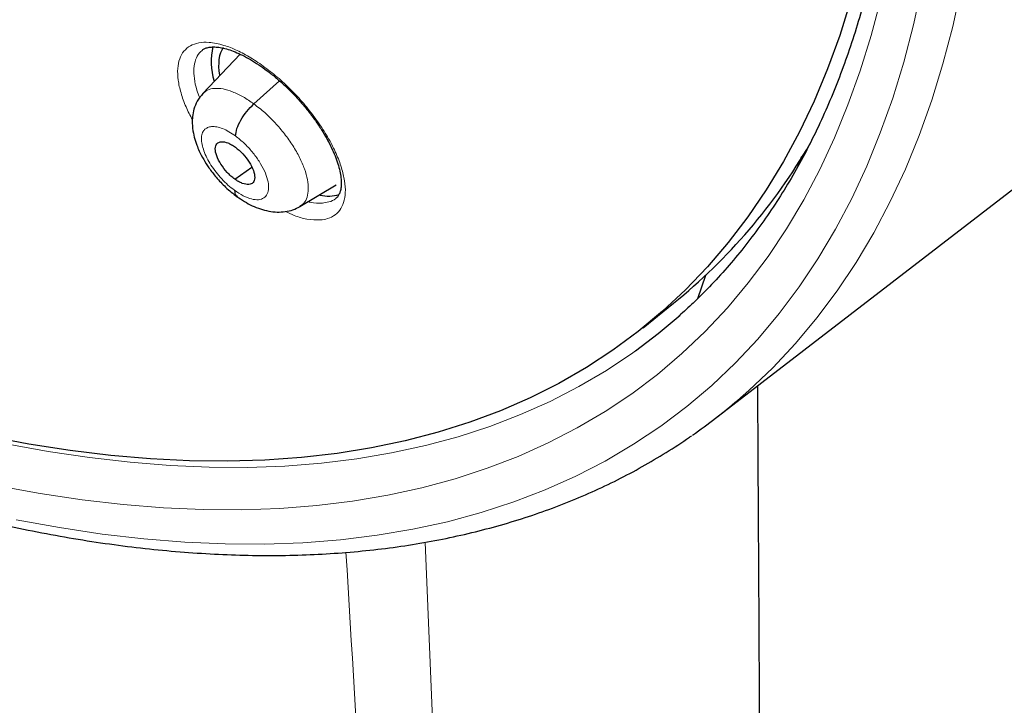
# Model space of a CAD drawing. Header units: millimetres. Extents: x 8 to 2427, y 12 to 2587.
# Tile 28 of 154: x 2269 to 2286, y 814 to 826. Entities that reach past the tile are written whole.
import ezdxf

# ---------------------------------------------------------------- set-up
doc = ezdxf.new("R2010")
doc.units = ezdxf.units.MM

msp = doc.modelspace()

# ---------------------------------------------------------------- linework, layer by layer
at = {"color": 7, "linetype": 'Continuous', "lineweight": 30}
for p, q in [((2272.564, 825.218), (2271.931, 824.548)), ((2272.801, 824.369), (2273.236, 824.764)), ((2280.677, 819.005), (2288.021, 824.66)), ((2282.2, 823.518), (2282.137, 823.456)), ((2272.474, 823.086), (2272.764, 823.288)), ((2273.586, 822.619), (2274.204, 822.988)), ((2280.509, 821.444), (2280.372, 821.044)), ((2279.441, 820.551), (2279.961, 820.968))]:
    msp.add_line(p, q, dxfattribs=at)
at = {"color": 252, "linetype": 'Continuous', "lineweight": 0}
for p, q in [((2282.135, 823.388), (2282.061, 823.314)), ((2275.726, 816.89), (2279.326, 729.117))]:
    msp.add_line(p, q, dxfattribs=at)
at = {"color": 252, "linetype": 'Continuous', "lineweight": 0, "flags": 128}
for points in [[(2268.745, 817.274), (2269.484, 817.139), (2270.211, 817.03), (2270.924, 816.948), (2271.624, 816.892), (2272.309, 816.862), (2272.981, 816.859), (2273.637, 816.882), (2274.277, 816.932), (2274.902, 817.009), (2275.511, 817.111), (2276.103, 817.24), (2276.677, 817.395), (2277.234, 817.577), (2277.773, 817.784), (2278.294, 818.017), (2278.797, 818.276), (2279.28, 818.561), (2279.744, 818.87), (2280.188, 819.205), (2280.613, 819.565), (2281.017, 819.949), (2281.4, 820.358), (2281.763, 820.791), (2282.105, 821.248), (2282.426, 821.728), (2282.725, 822.231), (2283.002, 822.757), (2283.258, 823.306), (2283.491, 823.876), (2283.703, 824.469), (2283.892, 825.082), (2284.058, 825.717), (2284.202, 826.371)], [(2284.873, 826.353), (2284.727, 825.692), (2284.559, 825.051), (2284.368, 824.431), (2284.155, 823.833), (2283.919, 823.257), (2283.661, 822.703), (2283.38, 822.172), (2283.078, 821.663), (2282.755, 821.178), (2282.409, 820.717), (2282.043, 820.28), (2281.655, 819.867), (2281.247, 819.479), (2281.055, 819.311)], [(2283.497, 826.162), (2283.333, 825.538), (2283.147, 824.934), (2282.939, 824.351), (2282.709, 823.789), (2282.457, 823.25), (2282.184, 822.732), (2281.89, 822.237), (2281.575, 821.764), (2281.238, 821.315), (2280.881, 820.889), (2280.504, 820.487), (2280.106, 820.108), (2279.688, 819.754), (2279.251, 819.425), (2278.794, 819.12), (2278.319, 818.84), (2277.825, 818.585), (2277.312, 818.356), (2276.781, 818.152), (2276.233, 817.973), (2275.668, 817.821), (2275.085, 817.694), (2274.486, 817.593), (2273.872, 817.518), (2273.241, 817.468), (2272.595, 817.445), (2271.935, 817.449), (2271.26, 817.478), (2270.572, 817.533), (2269.87, 817.614), (2269.155, 817.721), (2268.427, 817.854)], [(2268.571, 818.572), (2269.29, 818.44), (2269.996, 818.335), (2270.69, 818.254), (2271.371, 818.2), (2272.038, 818.171), (2272.69, 818.168), (2273.328, 818.191), (2273.952, 818.239), (2274.559, 818.313), (2275.151, 818.413), (2275.727, 818.539), (2276.285, 818.69), (2276.827, 818.866), (2277.352, 819.068), (2277.858, 819.294), (2278.347, 819.546), (2278.817, 819.823), (2279.268, 820.124), (2279.313, 820.156)]]:
    msp.add_lwpolyline(points, dxfattribs=at)
at = {"color": 7, "linetype": 'Continuous', "lineweight": 30, "flags": 128}
for points in [[(2282.984, 826.127), (2282.798, 825.537), (2282.59, 824.968), (2282.36, 824.419), (2282.11, 823.892), (2281.838, 823.387), (2281.545, 822.904), (2281.231, 822.443), (2280.897, 822.006), (2280.543, 821.591), (2280.169, 821.199), (2279.774, 820.832), (2279.361, 820.488), (2278.928, 820.168), (2278.476, 819.872), (2278.005, 819.601), (2277.517, 819.355), (2277.01, 819.134), (2276.485, 818.937), (2275.944, 818.766), (2275.385, 818.62), (2274.81, 818.5), (2274.219, 818.405), (2273.612, 818.335), (2272.99, 818.291), (2272.353, 818.273), (2271.701, 818.28), (2271.036, 818.313), (2270.357, 818.372), (2269.665, 818.456), (2268.96, 818.565), (2268.243, 818.7)], [(2279.313, 820.156), (2279.7, 820.45), (2280.074, 820.765)]]:
    msp.add_lwpolyline(points, dxfattribs=at)
at = {"color": 7, "linetype": 'Continuous', "lineweight": 30}
for centre, radius, start, end in [((2273.123, 825.091), 1.053, 165.8217, 198.4321), ((2273.791, 828.611), 9.822, 308.9151, 329.9414), ((2274.071, 823.383), 0.587, 256.3465, 288.1384), ((2274.692, 826.778), 9.81, 304.7666, 310.4354)]:
    msp.add_arc(centre, radius, start, end, dxfattribs=at)
msp.add_ellipse((2273.291, 824.212), major_axis=(-0.95, 1.188), ratio=0.453301, start_param=0.134962, end_param=0.685033, dxfattribs=at)
for points, knots in [([(2288.05, 824.676), (2288.127, 824.736), (2288.278, 824.854), (2288.481, 825.021), (2288.661, 825.175), (2288.818, 825.314), (2288.964, 825.447), (2289.097, 825.573), (2289.223, 825.696), (2289.345, 825.818), (2289.474, 825.951), (2289.606, 826.092), (2289.734, 826.233), (2289.849, 826.364), (2289.951, 826.484), (2290.068, 826.624), (2290.199, 826.787), (2290.346, 826.978), (2290.489, 827.173), (2290.631, 827.373), (2290.77, 827.579), (2290.905, 827.789), (2291.037, 828.003), (2291.166, 828.222), (2291.297, 828.456), (2291.436, 828.717), (2291.585, 829.013), (2291.744, 829.351), (2291.901, 829.715), (2292.049, 830.084), (2292.177, 830.434), (2292.278, 830.73), (2292.356, 830.972), (2292.412, 831.158), (2292.46, 831.321), (2292.504, 831.478), (2292.555, 831.666), (2292.618, 831.91), (2292.692, 832.219), (2292.78, 832.626), (2292.874, 833.122), (2292.966, 833.696), (2293.042, 834.288), (2293.096, 834.828), (2293.132, 835.31), (2293.157, 835.73), (2293.173, 836.143), (2293.182, 836.529), (2293.185, 836.868), (2293.185, 837.138), (2293.182, 837.345), (2293.18, 837.497), (2293.177, 837.636), (2293.173, 837.782), (2293.167, 837.955), (2293.158, 838.189), (2293.143, 838.494), (2293.12, 838.875), (2293.089, 839.291), (2293.046, 839.794), (2292.987, 840.358), (2292.914, 840.955), (2292.839, 841.5), (2292.763, 841.994), (2292.686, 842.464), (2292.591, 842.999), (2292.469, 843.633), (2292.31, 844.393), (2292.12, 845.221), (2291.897, 846.118), (2291.646, 847.048), (2291.367, 848.006), (2291.061, 848.987), (2290.716, 850.028), (2290.356, 851.043), (2289.993, 852.013), (2289.644, 852.908), (2289.287, 853.782), (2288.881, 854.741), (2288.425, 855.774), (2287.92, 856.87), (2287.424, 857.903), (2286.942, 858.871), (2286.491, 859.749), (2286.072, 860.541), (2285.689, 861.25), (2285.327, 861.905), (2284.975, 862.531), (2284.613, 863.161), (2284.223, 863.827), (2283.786, 864.56), (2283.296, 865.364), (2282.748, 866.24), (2282.156, 867.165), (2281.517, 868.138), (2280.851, 869.125), (2280.161, 870.121), (2279.45, 871.122), (2278.701, 872.148), (2277.926, 873.183), (2277.134, 874.211), (2276.331, 875.228), (2275.415, 876.358), (2274.381, 877.594), (2273.226, 878.929), (2272.054, 880.236), (2270.886, 881.493), (2269.725, 882.699), (2268.574, 883.856), (2267.624, 884.779), (2266.896, 885.468), (2266.409, 885.922), (2265.967, 886.328), (2265.572, 886.687), (2265.223, 887), (2264.921, 887.268), (2264.666, 887.493), (2264.459, 887.674), (2264.298, 887.814), (2264.191, 887.907), (2264.107, 887.979), (2264.016, 888.058), (2263.88, 888.175), (2263.699, 888.33), (2263.482, 888.514), (2263.24, 888.717), (2262.898, 889.003), (2262.443, 889.379), (2261.863, 889.851), (2261.228, 890.356), (2260.554, 890.881), (2259.871, 891.4), (2259.172, 891.92), (2258.474, 892.427), (2257.783, 892.915), (2257.139, 893.359), (2256.543, 893.761), (2255.984, 894.129), (2255.449, 894.473), (2254.928, 894.802), (2254.452, 895.095), (2254.018, 895.357), (2253.629, 895.588), (2253.372, 895.737), (2253.246, 895.81)], [0, 0, 0, 0, 0.004217, 0.008284, 0.012222, 0.015958, 0.01932, 0.022303, 0.025139, 0.027883, 0.031143, 0.034732, 0.038073, 0.041127, 0.043894, 0.046373, 0.050715, 0.054906, 0.059201, 0.0636, 0.068057, 0.072537, 0.07702, 0.081477, 0.086091, 0.091338, 0.09724, 0.103711, 0.111091, 0.117983, 0.124387, 0.130251, 0.133986, 0.137258, 0.140065, 0.142547, 0.145406, 0.149865, 0.155135, 0.161218, 0.17036, 0.179656, 0.189007, 0.198414, 0.204715, 0.211041, 0.217366, 0.223116, 0.228044, 0.232152, 0.234803, 0.236946, 0.238693, 0.240738, 0.243203, 0.246088, 0.250688, 0.256067, 0.262071, 0.267955, 0.27676, 0.285026, 0.291949, 0.298442, 0.304505, 0.31033, 0.319235, 0.32889, 0.339294, 0.350445, 0.362341, 0.373565, 0.385378, 0.397777, 0.410764, 0.421374, 0.431885, 0.442021, 0.451783, 0.465081, 0.47762, 0.4894, 0.500423, 0.51069, 0.519368, 0.527422, 0.534852, 0.541716, 0.548808, 0.556382, 0.564437, 0.573854, 0.583853, 0.594433, 0.605593, 0.617333, 0.628507, 0.64016, 0.652283, 0.664542, 0.676776, 0.688985, 0.701169, 0.717883, 0.734551, 0.751176, 0.767759, 0.783481, 0.799167, 0.814819, 0.821947, 0.828453, 0.834332, 0.839584, 0.844209, 0.848206, 0.851574, 0.854314, 0.856426, 0.857908, 0.858562, 0.859727, 0.86151, 0.863912, 0.866858, 0.870031, 0.873396, 0.88028, 0.88785, 0.896108, 0.905054, 0.914095, 0.922694, 0.932262, 0.941216, 0.949553, 0.957275, 0.964407, 0.97131, 0.978091, 0.98475, 0.989898, 0.995058, 1, 1, 1, 1]), ([(2244.982, 888.435), (2245.104, 888.364), (2245.46, 888.158), (2246.05, 887.805), (2246.754, 887.37), (2247.46, 886.921), (2248.168, 886.456), (2248.877, 885.977), (2249.588, 885.483), (2250.3, 884.975), (2251.012, 884.452), (2251.724, 883.916), (2252.437, 883.367), (2253.149, 882.803), (2253.86, 882.227), (2254.57, 881.638), (2255.278, 881.037), (2255.985, 880.423), (2256.689, 879.798), (2257.391, 879.161), (2258.09, 878.512), (2258.785, 877.853), (2259.478, 877.183), (2260.166, 876.502), (2260.85, 875.812), (2261.529, 875.111), (2262.203, 874.402), (2262.873, 873.683), (2263.536, 872.956), (2264.194, 872.22), (2264.846, 871.477), (2265.491, 870.726), (2266.129, 869.967), (2266.76, 869.202), (2267.384, 868.43), (2268, 867.652), (2268.608, 866.869), (2269.207, 866.079), (2269.798, 865.285), (2270.38, 864.487), (2270.953, 863.684), (2271.517, 862.877), (2272.071, 862.067), (2272.614, 861.253), (2273.148, 860.437), (2273.671, 859.619), (2274.183, 858.799), (2274.684, 857.977), (2275.174, 857.155), (2275.652, 856.331), (2276.119, 855.508), (2276.574, 854.684), (2277.016, 853.861), (2277.446, 853.039), (2277.864, 852.219), (2278.269, 851.4), (2278.661, 850.583), (2279.04, 849.768), (2279.405, 848.957), (2279.757, 848.149), (2280.095, 847.344), (2280.42, 846.544), (2280.73, 845.748), (2281.027, 844.957), (2281.309, 844.172), (2281.576, 843.392), (2281.83, 842.618), (2282.068, 841.85), (2282.292, 841.089), (2282.501, 840.336), (2282.695, 839.59), (2282.874, 838.852), (2283.038, 838.122), (2283.187, 837.401), (2283.321, 836.689), (2283.439, 835.986), (2283.543, 835.293), (2283.631, 834.61), (2283.703, 833.937), (2283.76, 833.275), (2283.802, 832.624), (2283.829, 831.984), (2283.84, 831.356), (2283.836, 830.74), (2283.817, 830.136), (2283.782, 829.544), (2283.733, 828.966), (2283.668, 828.4), (2283.588, 827.847), (2283.492, 827.308), (2283.382, 826.783), (2283.257, 826.271), (2283.118, 825.774), (2282.963, 825.291), (2282.794, 824.823), (2282.61, 824.369), (2282.411, 823.929), (2282.198, 823.505), (2281.97, 823.096), (2281.727, 822.703), (2281.471, 822.324), (2281.199, 821.962), (2280.914, 821.615), (2280.614, 821.284), (2280.329, 820.996), (2280.138, 820.825), (2280.057, 820.753)], [0, 0, 0, 0, 0.005089, 0.014752, 0.024417, 0.034083, 0.043751, 0.053419, 0.063089, 0.07276, 0.082433, 0.092106, 0.10178, 0.111456, 0.121132, 0.130809, 0.140487, 0.150166, 0.159845, 0.169525, 0.179206, 0.188888, 0.19857, 0.208252, 0.217935, 0.227618, 0.237302, 0.246986, 0.25667, 0.266355, 0.27604, 0.285725, 0.29541, 0.305095, 0.31478, 0.324465, 0.33415, 0.343836, 0.353521, 0.363206, 0.37289, 0.382575, 0.392259, 0.401943, 0.411627, 0.42131, 0.430993, 0.440675, 0.450357, 0.460038, 0.469719, 0.479399, 0.489078, 0.498757, 0.508435, 0.518112, 0.527788, 0.537463, 0.547137, 0.556811, 0.566483, 0.576154, 0.585823, 0.595492, 0.605159, 0.614825, 0.624489, 0.634152, 0.643814, 0.653473, 0.663132, 0.672789, 0.682444, 0.692097, 0.701749, 0.7114, 0.721049, 0.730697, 0.740343, 0.749989, 0.759634, 0.769278, 0.778922, 0.788566, 0.79821, 0.807856, 0.817503, 0.827153, 0.836806, 0.846464, 0.856127, 0.865797, 0.875475, 0.885163, 0.894862, 0.904574, 0.9143, 0.924042, 0.933801, 0.943578, 0.953373, 0.963187, 0.97302, 0.982868, 0.992731, 1, 1, 1, 1]), ([(2251.423, 825.692), (2251.66, 825.518), (2252.139, 825.167), (2252.861, 824.655), (2253.589, 824.152), (2254.315, 823.664), (2255.041, 823.191), (2255.764, 822.733), (2256.486, 822.29), (2257.205, 821.862), (2257.922, 821.45), (2258.636, 821.054), (2259.347, 820.674), (2260.055, 820.31), (2260.758, 819.963), (2261.458, 819.632), (2262.153, 819.318), (2262.843, 819.02), (2263.528, 818.74), (2264.208, 818.477), (2264.882, 818.231), (2265.55, 818.003), (2266.212, 817.792), (2266.867, 817.599), (2267.515, 817.424), (2268.157, 817.266), (2268.79, 817.127), (2269.416, 817.005), (2270.034, 816.902), (2270.643, 816.817), (2271.244, 816.751), (2271.836, 816.703), (2272.418, 816.673), (2272.991, 816.661), (2273.554, 816.668), (2274.106, 816.694), (2274.648, 816.738), (2275.18, 816.8), (2275.7, 816.881), (2276.209, 816.98), (2276.706, 817.097), (2277.191, 817.233), (2277.664, 817.386), (2278.125, 817.557), (2278.573, 817.747), (2279.008, 817.953), (2279.43, 818.177), (2279.838, 818.42), (2280.117, 818.598), (2280.257, 818.699), (2280.27, 818.708)], [0, 0, 0, 0, 0.02076, 0.042043, 0.063329, 0.084617, 0.105907, 0.127201, 0.148497, 0.169796, 0.191098, 0.212404, 0.233712, 0.255024, 0.276339, 0.297657, 0.318979, 0.340304, 0.361631, 0.382962, 0.404296, 0.425632, 0.446971, 0.468311, 0.489652, 0.510993, 0.532334, 0.553673, 0.575008, 0.596339, 0.617663, 0.63898, 0.660285, 0.681578, 0.702856, 0.724115, 0.745354, 0.766569, 0.787758, 0.808917, 0.830046, 0.851143, 0.872206, 0.893235, 0.914232, 0.935197, 0.956134, 0.977045, 0.997936, 1, 1, 1, 1]), ([(2271.922, 825.289), (2271.935, 825.298), (2271.959, 825.316), (2272.017, 825.334), (2272.089, 825.343), (2272.176, 825.34), (2272.274, 825.324), (2272.387, 825.292), (2272.509, 825.246), (2272.64, 825.184), (2272.777, 825.107), (2272.919, 825.015), (2273.062, 824.911), (2273.205, 824.794), (2273.346, 824.666), (2273.483, 824.53), (2273.615, 824.386), (2273.738, 824.237), (2273.852, 824.084), (2273.955, 823.93), (2274.046, 823.778), (2274.124, 823.628), (2274.187, 823.484), (2274.236, 823.348), (2274.27, 823.222), (2274.289, 823.108), (2274.294, 823.009), (2274.288, 822.926), (2274.271, 822.858), (2274.246, 822.808), (2274.225, 822.778), (2274.206, 822.766), (2274.201, 822.762)], [0, 0, 0, 0, 0.035523, 0.069164, 0.105119, 0.135952, 0.168917, 0.20179, 0.235085, 0.2684, 0.302382, 0.336568, 0.370665, 0.405304, 0.439876, 0.474453, 0.509365, 0.544009, 0.578634, 0.613497, 0.647903, 0.682191, 0.71666, 0.750436, 0.783905, 0.817579, 0.850432, 0.882798, 0.916355, 0.950493, 0.986358, 1, 1, 1, 1]), ([(2271.93, 824.547), (2271.896, 824.505), (2271.83, 824.425), (2271.776, 824.287), (2271.751, 824.16), (2271.745, 824.02), (2271.762, 823.881), (2271.795, 823.755), (2271.83, 823.654), (2271.873, 823.55), (2271.94, 823.421), (2272.037, 823.27), (2272.161, 823.11), (2272.323, 822.935), (2272.447, 822.837), (2272.513, 822.785)], [0, 0, 0, 0, 0.085285, 0.160682, 0.226362, 0.282754, 0.371575, 0.439515, 0.476306, 0.530111, 0.609403, 0.685577, 0.776076, 0.880802, 1, 1, 1, 1]), ([(2272.487, 823.822), (2272.493, 823.862), (2272.503, 823.942), (2272.574, 824.093), (2272.676, 824.245), (2272.759, 824.328), (2272.801, 824.369)], [0, 0, 0, 0, 0.250322, 0.500285, 0.749727, 1, 1, 1, 1]), ([(2272.474, 823.086), (2272.452, 823.103), (2272.408, 823.137), (2272.324, 823.221), (2272.233, 823.34), (2272.158, 823.485), (2272.134, 823.61), (2272.161, 823.698), (2272.24, 823.732), (2272.333, 823.715), (2272.418, 823.676), (2272.462, 823.646), (2272.484, 823.631)], [0, 0, 0, 0, 0.062839, 0.125541, 0.250833, 0.375535, 0.500019, 0.624484, 0.749172, 0.874464, 0.937166, 1, 1, 1, 1]), ([(2272.484, 823.631), (2272.506, 823.614), (2272.55, 823.58), (2272.633, 823.496), (2272.725, 823.377), (2272.8, 823.232), (2272.823, 823.107), (2272.796, 823.018), (2272.718, 822.985), (2272.624, 823.002), (2272.54, 823.041), (2272.496, 823.071), (2272.474, 823.086)], [0, 0, 0, 0, 0.062838, 0.125541, 0.250832, 0.375534, 0.500018, 0.624484, 0.749172, 0.874463, 0.937165, 1, 1, 1, 1]), ([(2272.471, 822.896), (2272.473, 822.861), (2272.477, 822.812), (2272.509, 822.797), (2272.519, 822.793)], [0, 0, 0, 0, 0.713461, 1, 1, 1, 1]), ([(2272.51, 822.79), (2272.596, 822.733), (2272.771, 822.617), (2273.008, 822.543), (2273.197, 822.521), (2273.336, 822.528), (2273.469, 822.558), (2273.549, 822.599), (2273.589, 822.62)], [0, 0, 0, 0, 0.244103, 0.493766, 0.620572, 0.747683, 0.874366, 1, 1, 1, 1]), ([(2282.266, 733.573), (2282.266, 733.605), (2282.263, 733.773), (2282.258, 734.058), (2282.252, 734.407), (2282.248, 734.69), (2282.244, 734.907), (2282.242, 735.061), (2282.24, 735.17), (2282.238, 735.303), (2282.235, 735.497), (2282.23, 735.771), (2282.225, 736.104), (2282.219, 736.497), (2282.211, 736.952), (2282.203, 737.463), (2282.194, 738.028), (2282.186, 738.547), (2282.179, 739.006), (2282.173, 739.395), (2282.167, 739.8), (2282.161, 740.213), (2282.155, 740.584), (2282.15, 740.892), (2282.147, 741.128), (2282.144, 741.324), (2282.141, 741.483), (2282.139, 741.633), (2282.136, 741.809), (2282.133, 742.038), (2282.129, 742.32), (2282.124, 742.633), (2282.118, 743.05), (2282.111, 743.544), (2282.102, 744.127), (2282.094, 744.689), (2282.086, 745.225), (2282.079, 745.704), (2282.073, 746.13), (2282.068, 746.467), (2282.065, 746.726), (2282.062, 746.918), (2282.059, 747.088), (2282.057, 747.252), (2282.055, 747.43), (2282.051, 747.695), (2282.046, 748.056), (2282.04, 748.509), (2282.033, 748.998), (2282.026, 749.516), (2282.018, 750.058), (2282.011, 750.613), (2282.004, 751.118), (2281.998, 751.569), (2281.993, 751.966), (2281.987, 752.362), (2281.982, 752.753), (2281.977, 753.121), (2281.973, 753.452), (2281.969, 753.726), (2281.967, 753.949), (2281.964, 754.143), (2281.961, 754.346), (2281.958, 754.585), (2281.955, 754.869), (2281.95, 755.237), (2281.944, 755.679), (2281.938, 756.181), (2281.932, 756.691), (2281.925, 757.21), (2281.919, 757.736), (2281.912, 758.269), (2281.906, 758.8), (2281.9, 759.249), (2281.896, 759.602), (2281.893, 759.856), (2281.89, 760.075), (2281.888, 760.261), (2281.886, 760.413), (2281.885, 760.537), (2281.883, 760.668), (2281.881, 760.838), (2281.878, 761.075), (2281.875, 761.375), (2281.871, 761.716), (2281.865, 762.206), (2281.858, 762.8), (2281.85, 763.49), (2281.842, 764.167), (2281.836, 764.749), (2281.83, 765.251), (2281.826, 765.64), (2281.822, 766), (2281.819, 766.285), (2281.816, 766.492), (2281.815, 766.644), (2281.813, 766.791), (2281.811, 766.987), (2281.808, 767.254), (2281.804, 767.598), (2281.8, 767.993), (2281.795, 768.435), (2281.791, 768.841), (2281.787, 769.199), (2281.784, 769.481), (2281.781, 769.737), (2281.779, 769.952), (2281.777, 770.15), (2281.775, 770.36), (2281.772, 770.61), (2281.769, 770.902), (2281.766, 771.224), (2281.762, 771.56), (2281.759, 771.896), (2281.756, 772.222), (2281.752, 772.552), (2281.749, 772.889), (2281.745, 773.303), (2281.74, 773.796), (2281.734, 774.345), (2281.729, 774.871), (2281.725, 775.336), (2281.721, 775.74), (2281.718, 776.048), (2281.716, 776.274), (2281.714, 776.432), (2281.712, 776.594), (2281.711, 776.786), (2281.708, 777.034), (2281.704, 777.466), (2281.699, 778.042), (2281.693, 778.613), (2281.69, 779.03), (2281.687, 779.301), (2281.685, 779.545), (2281.683, 779.76), (2281.681, 779.945), (2281.679, 780.124), (2281.678, 780.319), (2281.676, 780.56), (2281.673, 780.838), (2281.67, 781.138), (2281.668, 781.44), (2281.665, 781.735), (2281.662, 782.069), (2281.659, 782.434), (2281.655, 782.811), (2281.653, 783.136), (2281.651, 783.369), (2281.649, 783.536), (2281.648, 783.674), (2281.646, 783.844), (2281.645, 784.053), (2281.642, 784.296), (2281.64, 784.609), (2281.637, 784.963), (2281.634, 785.334), (2281.631, 785.657), (2281.628, 785.948), (2281.626, 786.223), (2281.624, 786.496), (2281.622, 786.773), (2281.619, 787.123), (2281.615, 787.556), (2281.611, 788.068), (2281.607, 788.598), (2281.6, 789.417), (2281.592, 790.408), (2281.582, 791.645), (2281.573, 792.882), (2281.563, 794.109), (2281.554, 795.326), (2281.545, 796.594), (2281.538, 797.62), (2281.533, 798.301), (2281.531, 798.524), (2281.53, 798.704), (2281.529, 798.877), (2281.527, 799.078), (2281.526, 799.319), (2281.524, 799.605), (2281.521, 799.935), (2281.519, 800.31), (2281.516, 800.721), (2281.513, 801.167), (2281.51, 801.563), (2281.508, 801.88), (2281.506, 802.091), (2281.505, 802.257), (2281.504, 802.396), (2281.503, 802.532), (2281.502, 802.686), (2281.501, 802.862), (2281.5, 803.106), (2281.498, 803.418), (2281.495, 803.793), (2281.493, 804.179), (2281.49, 804.606), (2281.487, 805.073), (2281.483, 805.579), (2281.48, 806.069), (2281.477, 806.522), (2281.475, 806.92), (2281.472, 807.275), (2281.47, 807.62), (2281.468, 807.989), (2281.466, 808.365), (2281.463, 808.737), (2281.461, 809.097), (2281.459, 809.467), (2281.456, 809.841), (2281.454, 810.195), (2281.452, 810.508), (2281.451, 810.767), (2281.449, 811), (2281.448, 811.263), (2281.446, 811.589), (2281.443, 811.989), (2281.441, 812.433), (2281.438, 812.845), (2281.436, 813.211), (2281.434, 813.528), (2281.432, 813.851), (2281.43, 814.172), (2281.429, 814.456), (2281.427, 814.686), (2281.426, 814.858), (2281.426, 815.006), (2281.425, 815.158), (2281.424, 815.337), (2281.422, 815.568), (2281.421, 815.854), (2281.419, 816.192), (2281.417, 816.548), (2281.414, 816.995), (2281.411, 817.508), (2281.408, 818.075), (2281.405, 818.589), (2281.403, 819.049), (2281.401, 819.366), (2281.4, 819.531), (2281.4, 819.561)], [0, 0, 0, 0, 0.001083, 0.005881, 0.00993, 0.013227, 0.015733, 0.017514, 0.018591, 0.019526, 0.022151, 0.025339, 0.02909, 0.033736, 0.039028, 0.044955, 0.051517, 0.058714, 0.063023, 0.067532, 0.072241, 0.077151, 0.081923, 0.085144, 0.08789, 0.09016, 0.091955, 0.093418, 0.09541, 0.098072, 0.101406, 0.105229, 0.108966, 0.115935, 0.122412, 0.12929, 0.135506, 0.141061, 0.145992, 0.150309, 0.152803, 0.155033, 0.157, 0.158722, 0.160716, 0.163208, 0.167961, 0.173292, 0.178961, 0.184971, 0.191321, 0.197814, 0.204296, 0.208908, 0.213515, 0.218116, 0.222712, 0.227125, 0.230968, 0.234226, 0.2367, 0.238717, 0.24098, 0.24376, 0.247057, 0.250871, 0.256583, 0.262422, 0.268349, 0.274366, 0.280472, 0.286667, 0.292952, 0.29895, 0.302292, 0.305239, 0.307791, 0.309948, 0.311709, 0.313074, 0.314271, 0.316255, 0.319004, 0.322519, 0.326712, 0.330883, 0.339575, 0.347409, 0.354901, 0.363164, 0.367672, 0.372389, 0.376728, 0.380203, 0.382325, 0.383918, 0.385503, 0.387429, 0.390768, 0.3948, 0.399412, 0.404539, 0.410182, 0.413567, 0.417007, 0.420005, 0.422499, 0.424487, 0.426909, 0.429809, 0.433188, 0.437098, 0.441006, 0.444914, 0.448812, 0.452347, 0.456423, 0.460568, 0.46676, 0.473593, 0.479708, 0.485104, 0.489787, 0.493799, 0.495844, 0.497662, 0.49931, 0.501477, 0.504361, 0.507946, 0.516542, 0.524444, 0.527866, 0.531055, 0.533898, 0.536393, 0.538541, 0.540365, 0.542611, 0.545355, 0.548747, 0.552327, 0.55583, 0.559256, 0.562605, 0.567483, 0.571991, 0.575768, 0.578806, 0.580108, 0.581622, 0.583597, 0.586032, 0.588929, 0.592069, 0.59697, 0.601276, 0.604986, 0.608243, 0.611438, 0.614592, 0.617743, 0.621099, 0.626835, 0.632832, 0.638977, 0.645341, 0.661402, 0.673569, 0.688541, 0.704579, 0.716417, 0.731061, 0.748905, 0.752266, 0.754855, 0.756692, 0.75854, 0.760907, 0.763716, 0.766967, 0.7709, 0.775264, 0.780057, 0.785282, 0.790853, 0.793888, 0.796358, 0.798264, 0.799681, 0.801222, 0.803019, 0.805071, 0.807379, 0.811522, 0.815997, 0.820496, 0.82502, 0.830917, 0.836854, 0.842728, 0.84803, 0.852694, 0.856651, 0.860471, 0.86477, 0.869551, 0.87362, 0.877814, 0.882132, 0.886575, 0.890902, 0.894528, 0.897515, 0.899974, 0.902684, 0.906717, 0.911404, 0.916684, 0.922234, 0.925835, 0.929525, 0.933302, 0.937168, 0.940769, 0.943241, 0.94523, 0.946761, 0.948443, 0.950538, 0.953043, 0.956525, 0.960578, 0.96487, 0.968987, 0.97623, 0.982854, 0.98886, 0.994235, 0.998943, 1, 1, 1, 1])]:
    msp.add_open_spline(points, degree=3, knots=knots, dxfattribs=at)
at = {"color": 252, "linetype": 'Continuous', "lineweight": 0}
for points, knots in [([(2252.301, 895.719), (2253.29, 895.125), (2255.268, 893.938), (2258.275, 891.831), (2261.281, 889.507), (2264.268, 886.959), (2267.211, 884.213), (2270.086, 881.29), (2272.873, 878.213), (2275.548, 875.006), (2278.091, 871.693), (2280.482, 868.302), (2282.702, 864.858), (2284.734, 861.388), (2286.562, 857.919), (2288.171, 854.48), (2289.549, 851.096), (2290.686, 847.794), (2291.572, 844.6), (2292.2, 841.539), (2292.565, 838.635), (2292.666, 835.911), (2292.5, 833.387), (2292.068, 831.085), (2291.377, 829.019), (2290.423, 827.217), (2289.327, 825.759), (2288.442, 825.039), (2288.051, 824.721)], [0, 0, 0, 0, 0.038768, 0.077536, 0.116305, 0.155073, 0.193841, 0.232609, 0.271377, 0.310146, 0.348914, 0.387682, 0.42645, 0.465219, 0.503987, 0.542755, 0.581523, 0.620291, 0.65906, 0.697828, 0.736596, 0.775364, 0.814132, 0.852901, 0.891669, 0.930437, 0.969205, 1, 1, 1, 1]), ([(2273.935, 822.389), (2273.977, 822.395), (2274.074, 822.408), (2274.195, 822.472), (2274.292, 822.578), (2274.35, 822.724), (2274.368, 822.901), (2274.345, 823.108), (2274.282, 823.337), (2274.181, 823.583), (2274.044, 823.838), (2273.876, 824.094), (2273.68, 824.346), (2273.463, 824.585), (2273.231, 824.805), (2272.99, 824.998), (2272.748, 825.162), (2272.511, 825.288), (2272.267, 825.383), (2272.045, 825.427), (2271.856, 825.418), (2271.711, 825.367), (2271.601, 825.274), (2271.527, 825.144), (2271.495, 824.977), (2271.502, 824.781), (2271.551, 824.559), (2271.631, 824.329), (2271.713, 824.172), (2271.751, 824.098)], [0, 0, 0, 0, 0.028439, 0.065564, 0.102689, 0.139808, 0.176928, 0.214083, 0.251239, 0.288456, 0.325673, 0.362951, 0.400228, 0.437539, 0.47485, 0.512151, 0.549453, 0.586707, 0.62396, 0.670427, 0.707546, 0.744666, 0.781785, 0.818905, 0.856031, 0.893158, 0.930331, 0.967504, 1, 1, 1, 1]), ([(2271.876, 824.473), (2271.859, 824.517), (2271.814, 824.633), (2271.779, 824.804), (2271.771, 824.979), (2271.801, 825.126), (2271.853, 825.231), (2271.907, 825.271), (2271.926, 825.286)], [0, 0, 0, 0, 0.1183899, 0.3113357, 0.504015, 0.6966925, 0.8893134, 1, 1, 1, 1]), ([(2271.933, 824.545), (2271.957, 824.567), (2272.008, 824.614), (2272.125, 824.64), (2272.27, 824.631), (2272.436, 824.581), (2272.615, 824.497), (2272.739, 824.412), (2272.801, 824.369)], [0, 0, 0, 0, 0.1450814, 0.3159943, 0.4869273, 0.6579252, 0.8288516, 1, 1, 1, 1]), ([(2272.801, 824.369), (2272.863, 824.321), (2272.986, 824.226), (2273.164, 824.049), (2273.326, 823.859), (2273.469, 823.658), (2273.585, 823.455), (2273.67, 823.258), (2273.72, 823.075), (2273.735, 822.912), (2273.714, 822.776), (2273.665, 822.674), (2273.608, 822.638), (2273.584, 822.622)], [0, 0, 0, 0, 0.0928934, 0.1856619, 0.27847, 0.3712456, 0.4640099, 0.5566958, 0.6493354, 0.7420965, 0.834854, 0.9274865, 1, 1, 1, 1]), ([(2272.471, 822.896), (2272.433, 822.925), (2272.358, 822.982), (2272.251, 823.089), (2272.152, 823.205), (2272.066, 823.326), (2271.996, 823.449), (2271.945, 823.568), (2271.914, 823.679), (2271.903, 823.78), (2271.912, 823.852), (2271.929, 823.89), (2271.94, 823.907), (2271.946, 823.915), (2271.951, 823.92), (2271.958, 823.928), (2271.973, 823.944), (2272.002, 823.964), (2272.042, 823.977), (2272.093, 823.985), (2272.166, 823.98), (2272.266, 823.951), (2272.374, 823.9), (2272.45, 823.848), (2272.487, 823.822)], [0, 0, 0, 0, 0.062596, 0.124978, 0.187338, 0.249634, 0.311872, 0.37428, 0.436895, 0.499544, 0.562189, 0.597232, 0.606409, 0.615582, 0.624751, 0.626544, 0.642256, 0.687303, 0.720984, 0.749872, 0.812374, 0.874895, 0.937371, 1, 1, 1, 1]), ([(2272.487, 823.822), (2272.537, 823.782), (2272.637, 823.703), (2272.776, 823.552), (2272.894, 823.391), (2272.985, 823.226), (2273.04, 823.071), (2273.058, 822.935), (2273.036, 822.828), (2272.976, 822.758), (2272.882, 822.728), (2272.761, 822.741), (2272.621, 822.795), (2272.521, 822.862), (2272.471, 822.896)], [0, 0, 0, 0, 0.083334, 0.166666, 0.249999, 0.333329, 0.416665, 0.5, 0.583333, 0.666664, 0.75, 0.833335, 0.916666, 1, 1, 1, 1]), ([(2273.969, 822.676), (2273.903, 822.673), (2273.828, 822.67), (2273.737, 822.697), (2273.724, 822.701)], [0, 0, 0, 0, 0.866947, 1, 1, 1, 1]), ([(2274.202, 822.762), (2274.2, 822.76), (2274.17, 822.726), (2274.092, 822.695), (2274.006, 822.682), (2273.969, 822.676)], [0, 0, 0, 0, 0.03501, 0.58143, 1, 1, 1, 1]), ([(2273.34, 822.533), (2273.39, 822.51), (2273.517, 822.45), (2273.724, 822.392), (2273.86, 822.39), (2273.935, 822.389)], [0, 0, 0, 0, 0.225328, 0.57233, 1, 1, 1, 1]), ([(2274.372, 816.719), (2274.567, 813.508), (2275.078, 805.066), (2275.834, 791.435), (2276.681, 775.802), (2277.5, 760.185), (2278.298, 744.58), (2278.82, 734.182), (2279.081, 728.984)], [0, 0, 0, 0, 0.109348, 0.287478, 0.465609, 0.643739, 0.82187, 1, 1, 1, 1])]:
    msp.add_open_spline(points, degree=3, knots=knots, dxfattribs=at)

doc.saveas('drawing.dxf')
